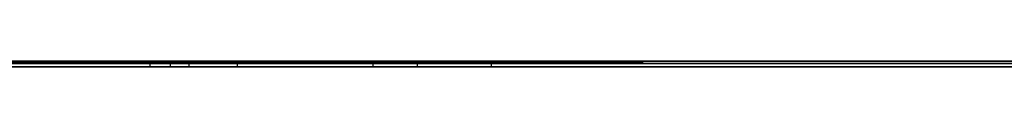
# Model space of a CAD drawing. Extents: x -3.09 to 3.09, y 0 to 2.31.
# Tile 121 of 177: x -1.933034 to -1.843273, y 2.2345 to 2.235. Entities that reach past the tile are written whole.
import ezdxf

# ---------------------------------------------------------------- set-up
doc = ezdxf.new("R2010")
doc.units = 0
doc.layers.get('0').update_dxf_attribs({"linetype": 'CONTINUOUS'})

# ---------------------------------------------------------------- blocks, each defined once
blk = doc.blocks.new('*U1')
at = {"extrusion": (0, 1, 0)}
for p, q in [((3.018, 2.235, -0.83), (-3.018, 2.235, -0.83)), ((-3.018, 2.235, 0.83), (3.018, 2.235, 0.83)), ((-2.798, 2.235, -0.725), (-1.678, 2.235, -0.725)), ((-1.678, 2.235, -0.365), (-2.798, 2.235, -0.365)), ((-1.678, 2.2348, -0.725), (-2.798, 2.2348, -0.725)), ((-2.798, 2.2348, -0.365), (-1.678, 2.2348, -0.365)), ((-1.979939, 2.2348, -0.490162), (-1.921163, 2.2348, -0.614693)), ((-1.921163, 2.2345, -0.614693), (-1.979939, 2.2345, -0.490162)), ((-1.917612, 2.2348, -0.588856), (-1.975898, 2.2348, -0.464693)), ((-1.975898, 2.2345, -0.464693), (-1.917612, 2.2345, -0.588856)), ((-1.876257, 2.235, -0.001502), (-1.941485, 2.235, -0.001502)), ((-1.941485, 2.235, -0.091502), (-1.877283, 2.235, -0.091502)), ((-1.941485, 2.2349, -0.001502), (-1.876257, 2.2349, -0.001502)), ((-1.877283, 2.2349, -0.091502), (-1.941485, 2.2349, -0.091502)), ((-1.929392, 2.235, -0.012716), (-1.876257, 2.235, -0.012716)), ((-1.929392, 2.235, -0.042911), (-1.929392, 2.235, -0.012716)), ((-1.877283, 2.235, -0.080289), (-1.929392, 2.235, -0.080289)), ((-1.88124, 2.235, -0.042911), (-1.929392, 2.235, -0.042911)), ((-1.929392, 2.235, -0.080289), (-1.929392, 2.235, -0.053392)), ((-1.929392, 2.235, -0.053392), (-1.88124, 2.235, -0.053392)), ((-1.876257, 2.2349, -0.012716), (-1.929392, 2.2349, -0.012716)), ((-1.929392, 2.2349, -0.012716), (-1.929392, 2.2349, -0.042911)), ((-1.929392, 2.2349, -0.042911), (-1.88124, 2.2349, -0.042911)), ((-1.929392, 2.2349, -0.080289), (-1.877283, 2.2349, -0.080289)), ((-1.929392, 2.2349, -0.053392), (-1.929392, 2.2349, -0.080289)), ((-1.88124, 2.2349, -0.053392), (-1.929392, 2.2349, -0.053392)), ((-1.921163, 2.2348, -0.614693), (-1.900837, 2.2348, -0.614693)), ((-1.900837, 2.2345, -0.614693), (-1.921163, 2.2345, -0.614693)), ((-1.913204, 2.2348, -0.464693), (-1.917612, 2.2348, -0.588856)), ((-1.917612, 2.2345, -0.588856), (-1.913204, 2.2345, -0.464693)), ((-1.890061, 2.2348, -0.464693), (-1.913204, 2.2348, -0.464693)), ((-1.913204, 2.2345, -0.464693), (-1.890061, 2.2345, -0.464693)), ((-1.900837, 2.2348, -0.614693), (-1.896796, 2.2348, -0.488815)), ((-1.896796, 2.2345, -0.488815), (-1.900837, 2.2345, -0.614693)), ((-1.896796, 2.2348, -0.488815), (-1.837531, 2.2348, -0.614693)), ((-1.837531, 2.2345, -0.614693), (-1.896796, 2.2345, -0.488815)), ((-1.817939, 2.2348, -0.614693), (-1.890061, 2.2348, -0.464693)), ((-1.890061, 2.2345, -0.464693), (-1.817939, 2.2345, -0.614693)), ((-1.88124, 2.235, -0.053392), (-1.88124, 2.235, -0.042911)), ((-1.88124, 2.2349, -0.042911), (-1.88124, 2.2349, -0.053392)), ((-1.877283, 2.235, -0.091502), (-1.877283, 2.235, -0.080289)), ((-1.877283, 2.2349, -0.080289), (-1.877283, 2.2349, -0.091502)), ((-1.876257, 2.235, -0.012716), (-1.876257, 2.235, -0.001502)), ((-1.876257, 2.2349, -0.001502), (-1.876257, 2.2349, -0.012716))]:
    blk.add_line(p, q, dxfattribs=at)
for p, q in [((3.018, 2.235, -0.83), (-3.018, 2.235, -0.83)), ((-2.798, 2.235, -0.725), (-1.678, 2.235, -0.725)), ((-1.678, 2.2348, -0.725), (-2.798, 2.2348, -0.725)), ((-1.941485, 2.235, -0.091502), (-1.877283, 2.235, -0.091502)), ((-1.877283, 2.2349, -0.091502), (-1.941485, 2.2349, -0.091502)), ((-1.929392, 2.235, -0.053392), (-1.88124, 2.235, -0.053392)), ((-1.929392, 2.235, -0.053392), (-1.929392, 2.2349, -0.053392)), ((-1.929392, 2.235, -0.012716), (-1.876257, 2.235, -0.012716)), ((-1.929392, 2.235, -0.012716), (-1.929392, 2.2349, -0.012716)), ((-1.88124, 2.2349, -0.053392), (-1.929392, 2.2349, -0.053392)), ((-1.876257, 2.2349, -0.012716), (-1.929392, 2.2349, -0.012716)), ((-1.921163, 2.2348, -0.614693), (-1.900837, 2.2348, -0.614693)), ((-1.921163, 2.2348, -0.614693), (-1.921163, 2.2345, -0.614693)), ((-1.900837, 2.2345, -0.614693), (-1.921163, 2.2345, -0.614693)), ((-1.919308, 2.235, -0.219291), (-1.919308, 2.2345, -0.219291)), ((-1.919308, 2.235, -0.219291), (-1.919308, 2.2345, -0.219291)), ((-1.900837, 2.2348, -0.614693), (-1.900837, 2.2345, -0.614693)), ((-1.88124, 2.235, -0.053392), (-1.88124, 2.2349, -0.053392)), ((-1.877283, 2.235, -0.091502), (-1.877283, 2.2349, -0.091502)), ((-1.876257, 2.235, -0.012716), (-1.876257, 2.2349, -0.012716))]:
    blk.add_line(p, q)
at = {"extrusion": (0, 0, -1)}
for p, q in [((-3.018, 2.235, 0.83), (3.018, 2.235, 0.83)), ((-1.678, 2.235, -0.365), (-2.798, 2.235, -0.365)), ((-2.798, 2.2348, -0.365), (-1.678, 2.2348, -0.365)), ((-1.876257, 2.235, -0.001502), (-1.941485, 2.235, -0.001502)), ((-1.941485, 2.2349, -0.001502), (-1.876257, 2.2349, -0.001502)), ((-1.88124, 2.235, -0.042911), (-1.929392, 2.235, -0.042911)), ((-1.929392, 2.235, -0.042911), (-1.929392, 2.2349, -0.042911)), ((-1.877283, 2.235, -0.080289), (-1.929392, 2.235, -0.080289)), ((-1.929392, 2.235, -0.080289), (-1.929392, 2.2349, -0.080289)), ((-1.929392, 2.2349, -0.042911), (-1.88124, 2.2349, -0.042911)), ((-1.929392, 2.2349, -0.080289), (-1.877283, 2.2349, -0.080289)), ((-1.890061, 2.2348, -0.464693), (-1.913204, 2.2348, -0.464693)), ((-1.913204, 2.2348, -0.464693), (-1.913204, 2.2345, -0.464693)), ((-1.913204, 2.2345, -0.464693), (-1.890061, 2.2345, -0.464693)), ((-1.890061, 2.2348, -0.464693), (-1.890061, 2.2345, -0.464693)), ((-1.88124, 2.235, -0.042911), (-1.88124, 2.2349, -0.042911)), ((-1.877283, 2.235, -0.080289), (-1.877283, 2.2349, -0.080289)), ((-1.876257, 2.235, -0.001502), (-1.876257, 2.2349, -0.001502))]:
    blk.add_line(p, q, dxfattribs=at)
at = {"extrusion": (0.904334, 0, 0.426825)}
for p, q in [((-1.979939, 2.2348, -0.490162), (-1.921163, 2.2348, -0.614693)), ((-1.921163, 2.2345, -0.614693), (-1.979939, 2.2345, -0.490162)), ((-1.921163, 2.2348, -0.614693), (-1.921163, 2.2345, -0.614693))]:
    blk.add_line(p, q, dxfattribs=at)
at = {"extrusion": (-0.905223, 0, -0.424937)}
for p, q in [((-1.917612, 2.2348, -0.588856), (-1.975898, 2.2348, -0.464693)), ((-1.975898, 2.2345, -0.464693), (-1.917612, 2.2345, -0.588856)), ((-1.917612, 2.2348, -0.588856), (-1.917612, 2.2345, -0.588856))]:
    blk.add_line(p, q, dxfattribs=at)
at = {"extrusion": (-1, 0, 0)}
for p, q in [((-1.929392, 2.235, -0.042911), (-1.929392, 2.235, -0.012716)), ((-1.929392, 2.235, -0.042911), (-1.929392, 2.2349, -0.042911)), ((-1.929392, 2.235, -0.012716), (-1.929392, 2.2349, -0.012716)), ((-1.929392, 2.235, -0.080289), (-1.929392, 2.235, -0.053392)), ((-1.929392, 2.235, -0.080289), (-1.929392, 2.2349, -0.080289)), ((-1.929392, 2.235, -0.053392), (-1.929392, 2.2349, -0.053392)), ((-1.929392, 2.2349, -0.012716), (-1.929392, 2.2349, -0.042911)), ((-1.929392, 2.2349, -0.053392), (-1.929392, 2.2349, -0.080289)), ((-1.88124, 2.235, -0.053392), (-1.88124, 2.235, -0.042911)), ((-1.88124, 2.235, -0.053392), (-1.88124, 2.2349, -0.053392)), ((-1.88124, 2.235, -0.042911), (-1.88124, 2.2349, -0.042911)), ((-1.88124, 2.2349, -0.042911), (-1.88124, 2.2349, -0.053392)), ((-1.877283, 2.235, -0.091502), (-1.877283, 2.235, -0.080289)), ((-1.877283, 2.235, -0.091502), (-1.877283, 2.2349, -0.091502)), ((-1.877283, 2.235, -0.080289), (-1.877283, 2.2349, -0.080289)), ((-1.877283, 2.2349, -0.080289), (-1.877283, 2.2349, -0.091502)), ((-1.876257, 2.235, -0.012716), (-1.876257, 2.235, -0.001502)), ((-1.876257, 2.235, -0.012716), (-1.876257, 2.2349, -0.012716)), ((-1.876257, 2.235, -0.001502), (-1.876257, 2.2349, -0.001502)), ((-1.876257, 2.2349, -0.001502), (-1.876257, 2.2349, -0.012716))]:
    blk.add_line(p, q, dxfattribs=at)
at = {"extrusion": (0.99937, 0, -0.035481)}
for p, q in [((-1.913204, 2.2348, -0.464693), (-1.917612, 2.2348, -0.588856)), ((-1.917612, 2.2348, -0.588856), (-1.917612, 2.2345, -0.588856)), ((-1.917612, 2.2345, -0.588856), (-1.913204, 2.2345, -0.464693)), ((-1.913204, 2.2348, -0.464693), (-1.913204, 2.2345, -0.464693))]:
    blk.add_line(p, q, dxfattribs=at)
at = {"extrusion": (-0.999485, 0, 0.032085)}
for p, q in [((-1.900837, 2.2348, -0.614693), (-1.896796, 2.2348, -0.488815)), ((-1.900837, 2.2348, -0.614693), (-1.900837, 2.2345, -0.614693)), ((-1.896796, 2.2345, -0.488815), (-1.900837, 2.2345, -0.614693)), ((-1.896796, 2.2348, -0.488815), (-1.896796, 2.2345, -0.488815))]:
    blk.add_line(p, q, dxfattribs=at)
at = {"extrusion": (0.904739, 0, 0.425967)}
for p, q in [((-1.896796, 2.2348, -0.488815), (-1.837531, 2.2348, -0.614693)), ((-1.896796, 2.2348, -0.488815), (-1.896796, 2.2345, -0.488815)), ((-1.837531, 2.2345, -0.614693), (-1.896796, 2.2345, -0.488815))]:
    blk.add_line(p, q, dxfattribs=at)
at = {"extrusion": (-0.901236, 0, -0.433329)}
for p, q in [((-1.817939, 2.2348, -0.614693), (-1.890061, 2.2348, -0.464693)), ((-1.890061, 2.2348, -0.464693), (-1.890061, 2.2345, -0.464693)), ((-1.890061, 2.2345, -0.464693), (-1.817939, 2.2345, -0.614693))]:
    blk.add_line(p, q, dxfattribs=at)
for points in [[(-1.93328, 2.235, -0.271432), (-1.93303, 2.235, -0.271165), (-1.93278, 2.235, -0.270894), (-1.93254, 2.235, -0.27062), (-1.93229, 2.235, -0.270342), (-1.93205, 2.235, -0.270061), (-1.93181, 2.235, -0.269777), (-1.93158, 2.235, -0.269489), (-1.93134, 2.235, -0.269198), (-1.93111, 2.235, -0.268904), (-1.93088, 2.235, -0.268606), (-1.93066, 2.235, -0.268304), (-1.93043, 2.235, -0.268), (-1.93021, 2.235, -0.267692), (-1.93, 2.235, -0.26738), (-1.92978, 2.235, -0.267065), (-1.92957, 2.235, -0.266747), (-1.92936, 2.235, -0.266425), (-1.92915, 2.235, -0.2661), (-1.92894, 2.235, -0.265771), (-1.92874, 2.235, -0.265439), (-1.92854, 2.235, -0.265103), (-1.92834, 2.235, -0.264764), (-1.92814, 2.235, -0.264422), (-1.92794, 2.235, -0.264076), (-1.92775, 2.235, -0.263726), (-1.92756, 2.235, -0.263373), (-1.92737, 2.235, -0.263016), (-1.92718, 2.235, -0.262656), (-1.927, 2.235, -0.262293), (-1.92682, 2.235, -0.261926), (-1.92664, 2.235, -0.261555), (-1.92646, 2.235, -0.261181), (-1.92629, 2.235, -0.260803), (-1.92611, 2.235, -0.260422), (-1.92594, 2.235, -0.260038), (-1.92577, 2.235, -0.25965), (-1.9256, 2.235, -0.259258), (-1.92544, 2.235, -0.258864), (-1.92528, 2.235, -0.258465), (-1.92512, 2.235, -0.258063), (-1.92496, 2.235, -0.257658), (-1.9248, 2.235, -0.257249), (-1.92465, 2.235, -0.256836), (-1.9245, 2.235, -0.25642), (-1.92435, 2.235, -0.256001), (-1.9242, 2.235, -0.255578), (-1.92406, 2.235, -0.255152), (-1.92391, 2.235, -0.254722), (-1.92377, 2.235, -0.254288), (-1.92363, 2.235, -0.253851), (-1.9235, 2.235, -0.253411), (-1.92336, 2.235, -0.252967), (-1.92323, 2.235, -0.25252), (-1.9231, 2.235, -0.252069), (-1.92298, 2.235, -0.251615), (-1.92285, 2.235, -0.251157), (-1.92273, 2.235, -0.250696), (-1.92261, 2.235, -0.250231), (-1.92249, 2.235, -0.249763), (-1.92237, 2.235, -0.249291), (-1.92226, 2.235, -0.248816), (-1.92214, 2.235, -0.248337), (-1.92203, 2.235, -0.247855), (-1.92193, 2.235, -0.247369), (-1.92182, 2.235, -0.24688), (-1.92172, 2.235, -0.246387), (-1.92161, 2.235, -0.245891), (-1.92152, 2.235, -0.245391), (-1.92142, 2.235, -0.244888), (-1.92132, 2.235, -0.244381), (-1.92123, 2.235, -0.243871), (-1.92114, 2.235, -0.243357), (-1.92105, 2.235, -0.24284), (-1.92097, 2.235, -0.242319), (-1.92088, 2.235, -0.241795), (-1.9208, 2.235, -0.241268), (-1.92072, 2.235, -0.240737), (-1.92064, 2.235, -0.240202), (-1.92057, 2.235, -0.239664), (-1.9205, 2.235, -0.239122), (-1.92042, 2.235, -0.238577), (-1.92036, 2.235, -0.238029), (-1.92029, 2.235, -0.237477), (-1.92022, 2.235, -0.236921), (-1.92016, 2.235, -0.236362), (-1.9201, 2.235, -0.235799), (-1.92004, 2.235, -0.235233), (-1.91999, 2.235, -0.234664), (-1.91994, 2.235, -0.234091), (-1.91988, 2.235, -0.233514), (-1.91984, 2.235, -0.232934), (-1.91979, 2.235, -0.232351), (-1.91974, 2.235, -0.231764), (-1.9197, 2.235, -0.231173), (-1.91966, 2.235, -0.230579), (-1.91962, 2.235, -0.229982), (-1.91959, 2.235, -0.229381), (-1.91955, 2.235, -0.228777), (-1.91952, 2.235, -0.228169), (-1.91949, 2.235, -0.227557), (-1.91946, 2.235, -0.226942), (-1.91944, 2.235, -0.226324), (-1.91942, 2.235, -0.225702), (-1.9194, 2.235, -0.225077), (-1.91938, 2.235, -0.224448), (-1.91936, 2.235, -0.223816), (-1.91935, 2.235, -0.22318), (-1.91934, 2.235, -0.22254), (-1.91933, 2.235, -0.221898), (-1.91932, 2.235, -0.221251), (-1.91931, 2.235, -0.220601), (-1.91931, 2.235, -0.219948), (-1.91931, 2.235, -0.219291)], [(-1.91931, 2.235, -0.219291), (-1.91931, 2.235, -0.218616), (-1.91931, 2.235, -0.217945), (-1.91932, 2.235, -0.217277), (-1.91933, 2.235, -0.216614), (-1.91934, 2.235, -0.215954), (-1.91935, 2.235, -0.215297), (-1.91936, 2.235, -0.214645), (-1.91938, 2.235, -0.213996), (-1.9194, 2.235, -0.213351), (-1.91942, 2.235, -0.21271), (-1.91944, 2.235, -0.212073), (-1.91947, 2.235, -0.211439), (-1.91949, 2.235, -0.210809), (-1.91952, 2.235, -0.210183), (-1.91956, 2.235, -0.209561), (-1.91959, 2.235, -0.208942), (-1.91963, 2.235, -0.208327), (-1.91967, 2.235, -0.207716), (-1.91971, 2.235, -0.207109), (-1.91975, 2.235, -0.206506), (-1.9198, 2.235, -0.205906), (-1.91984, 2.235, -0.20531), (-1.91989, 2.235, -0.204718), (-1.91995, 2.235, -0.204129), (-1.92, 2.235, -0.203545), (-1.92006, 2.235, -0.202964), (-1.92011, 2.235, -0.202387), (-1.92018, 2.235, -0.201813), (-1.92024, 2.235, -0.201244), (-1.9203, 2.235, -0.200678), (-1.92037, 2.235, -0.200116), (-1.92044, 2.235, -0.199558), (-1.92051, 2.235, -0.199003), (-1.92059, 2.235, -0.198453), (-1.92066, 2.235, -0.197906), (-1.92074, 2.235, -0.197363), (-1.92082, 2.235, -0.196823), (-1.92091, 2.235, -0.196288), (-1.92099, 2.235, -0.195756), (-1.92108, 2.235, -0.195228), (-1.92117, 2.235, -0.194703), (-1.92126, 2.235, -0.194183), (-1.92135, 2.235, -0.193666), (-1.92145, 2.235, -0.193153), (-1.92155, 2.235, -0.192644), (-1.92165, 2.235, -0.192138), (-1.92175, 2.235, -0.191637), (-1.92186, 2.235, -0.191139), (-1.92196, 2.235, -0.190645), (-1.92207, 2.235, -0.190154), (-1.92219, 2.235, -0.189668), (-1.9223, 2.235, -0.189185), (-1.92242, 2.235, -0.188706), (-1.92253, 2.235, -0.18823), (-1.92265, 2.235, -0.187759), (-1.92278, 2.235, -0.187291), (-1.9229, 2.235, -0.186827), (-1.92303, 2.235, -0.186367), (-1.92316, 2.235, -0.18591), (-1.92329, 2.235, -0.185458), (-1.92342, 2.235, -0.185009), (-1.92356, 2.235, -0.184564), (-1.9237, 2.235, -0.184122), (-1.92384, 2.235, -0.183685), (-1.92398, 2.235, -0.183251), (-1.92413, 2.235, -0.182821), (-1.92427, 2.235, -0.182395), (-1.92442, 2.235, -0.181972), (-1.92457, 2.235, -0.181553), (-1.92473, 2.235, -0.181138), (-1.92488, 2.235, -0.180727), (-1.92504, 2.235, -0.18032), (-1.9252, 2.235, -0.179916), (-1.92537, 2.235, -0.179516), (-1.92553, 2.235, -0.17912), (-1.9257, 2.235, -0.178728), (-1.92587, 2.235, -0.178339), (-1.92604, 2.235, -0.177954), (-1.92621, 2.235, -0.177573), (-1.92639, 2.235, -0.177196), (-1.92657, 2.235, -0.176822), (-1.92675, 2.235, -0.176453), (-1.92693, 2.235, -0.176087), (-1.92711, 2.235, -0.175724), (-1.9273, 2.235, -0.175366), (-1.92749, 2.235, -0.175011), (-1.92768, 2.235, -0.174661), (-1.92788, 2.235, -0.174313), (-1.92807, 2.235, -0.17397), (-1.92827, 2.235, -0.17363), (-1.92847, 2.235, -0.173295), (-1.92867, 2.235, -0.172963), (-1.92888, 2.235, -0.172634), (-1.92908, 2.235, -0.17231), (-1.92929, 2.235, -0.171989), (-1.9295, 2.235, -0.171672), (-1.92972, 2.235, -0.171358), (-1.92993, 2.235, -0.171048), (-1.93015, 2.235, -0.170741), (-1.93037, 2.235, -0.170437), (-1.9306, 2.235, -0.170137), (-1.93082, 2.235, -0.16984), (-1.93105, 2.235, -0.169546), (-1.93128, 2.235, -0.169256), (-1.93152, 2.235, -0.168969), (-1.93175, 2.235, -0.168685), (-1.93199, 2.235, -0.168405), (-1.93223, 2.235, -0.168128), (-1.93247, 2.235, -0.167854), (-1.93272, 2.235, -0.167583), (-1.93297, 2.235, -0.167316), (-1.93322, 2.235, -0.167052)], [(-1.93328, 2.235, -0.271432), (-1.93303, 2.235, -0.271165), (-1.93278, 2.235, -0.270894), (-1.93254, 2.235, -0.27062), (-1.93229, 2.235, -0.270342), (-1.93205, 2.235, -0.270061), (-1.93181, 2.235, -0.269777), (-1.93158, 2.235, -0.269489), (-1.93134, 2.235, -0.269198), (-1.93111, 2.235, -0.268904), (-1.93088, 2.235, -0.268606), (-1.93066, 2.235, -0.268304), (-1.93043, 2.235, -0.268), (-1.93021, 2.235, -0.267692), (-1.93, 2.235, -0.26738), (-1.92978, 2.235, -0.267065), (-1.92957, 2.235, -0.266747), (-1.92936, 2.235, -0.266425), (-1.92915, 2.235, -0.2661), (-1.92894, 2.235, -0.265771), (-1.92874, 2.235, -0.265439), (-1.92854, 2.235, -0.265103), (-1.92834, 2.235, -0.264764), (-1.92814, 2.235, -0.264422), (-1.92794, 2.235, -0.264076), (-1.92775, 2.235, -0.263726), (-1.92756, 2.235, -0.263373), (-1.92737, 2.235, -0.263016), (-1.92718, 2.235, -0.262656), (-1.927, 2.235, -0.262293), (-1.92682, 2.235, -0.261926), (-1.92664, 2.235, -0.261555), (-1.92646, 2.235, -0.261181), (-1.92629, 2.235, -0.260803), (-1.92611, 2.235, -0.260422), (-1.92594, 2.235, -0.260038), (-1.92577, 2.235, -0.25965), (-1.9256, 2.235, -0.259258), (-1.92544, 2.235, -0.258864), (-1.92528, 2.235, -0.258465), (-1.92512, 2.235, -0.258063), (-1.92496, 2.235, -0.257658), (-1.9248, 2.235, -0.257249), (-1.92465, 2.235, -0.256836), (-1.9245, 2.235, -0.25642), (-1.92435, 2.235, -0.256001), (-1.9242, 2.235, -0.255578), (-1.92406, 2.235, -0.255152), (-1.92391, 2.235, -0.254722), (-1.92377, 2.235, -0.254288), (-1.92363, 2.235, -0.253851), (-1.9235, 2.235, -0.253411), (-1.92336, 2.235, -0.252967), (-1.92323, 2.235, -0.25252), (-1.9231, 2.235, -0.252069), (-1.92298, 2.235, -0.251615), (-1.92285, 2.235, -0.251157), (-1.92273, 2.235, -0.250696), (-1.92261, 2.235, -0.250231), (-1.92249, 2.235, -0.249763), (-1.92237, 2.235, -0.249291), (-1.92226, 2.235, -0.248816), (-1.92214, 2.235, -0.248337), (-1.92203, 2.235, -0.247855), (-1.92193, 2.235, -0.247369), (-1.92182, 2.235, -0.24688), (-1.92172, 2.235, -0.246387), (-1.92161, 2.235, -0.245891), (-1.92152, 2.235, -0.245391), (-1.92142, 2.235, -0.244888), (-1.92132, 2.235, -0.244381), (-1.92123, 2.235, -0.243871), (-1.92114, 2.235, -0.243357), (-1.92105, 2.235, -0.24284), (-1.92097, 2.235, -0.242319), (-1.92088, 2.235, -0.241795), (-1.9208, 2.235, -0.241268), (-1.92072, 2.235, -0.240737), (-1.92064, 2.235, -0.240202), (-1.92057, 2.235, -0.239664), (-1.9205, 2.235, -0.239122), (-1.92042, 2.235, -0.238577), (-1.92036, 2.235, -0.238029), (-1.92029, 2.235, -0.237477), (-1.92022, 2.235, -0.236921), (-1.92016, 2.235, -0.236362), (-1.9201, 2.235, -0.235799), (-1.92004, 2.235, -0.235233), (-1.91999, 2.235, -0.234664), (-1.91994, 2.235, -0.234091), (-1.91988, 2.235, -0.233514), (-1.91984, 2.235, -0.232934), (-1.91979, 2.235, -0.232351), (-1.91974, 2.235, -0.231764), (-1.9197, 2.235, -0.231173), (-1.91966, 2.235, -0.230579), (-1.91962, 2.235, -0.229982), (-1.91959, 2.235, -0.229381), (-1.91955, 2.235, -0.228777), (-1.91952, 2.235, -0.228169), (-1.91949, 2.235, -0.227557), (-1.91946, 2.235, -0.226942), (-1.91944, 2.235, -0.226324), (-1.91942, 2.235, -0.225702), (-1.9194, 2.235, -0.225077), (-1.91938, 2.235, -0.224448), (-1.91936, 2.235, -0.223816), (-1.91935, 2.235, -0.22318), (-1.91934, 2.235, -0.22254), (-1.91933, 2.235, -0.221898), (-1.91932, 2.235, -0.221251), (-1.91931, 2.235, -0.220601), (-1.91931, 2.235, -0.219948), (-1.91931, 2.235, -0.219291)], [(-1.91931, 2.235, -0.219291), (-1.91931, 2.235, -0.218616), (-1.91931, 2.235, -0.217945), (-1.91932, 2.235, -0.217277), (-1.91933, 2.235, -0.216614), (-1.91934, 2.235, -0.215954), (-1.91935, 2.235, -0.215297), (-1.91936, 2.235, -0.214645), (-1.91938, 2.235, -0.213996), (-1.9194, 2.235, -0.213351), (-1.91942, 2.235, -0.21271), (-1.91944, 2.235, -0.212073), (-1.91947, 2.235, -0.211439), (-1.91949, 2.235, -0.210809), (-1.91952, 2.235, -0.210183), (-1.91956, 2.235, -0.209561), (-1.91959, 2.235, -0.208942), (-1.91963, 2.235, -0.208327), (-1.91967, 2.235, -0.207716), (-1.91971, 2.235, -0.207109), (-1.91975, 2.235, -0.206506), (-1.9198, 2.235, -0.205906), (-1.91984, 2.235, -0.20531), (-1.91989, 2.235, -0.204718), (-1.91995, 2.235, -0.204129), (-1.92, 2.235, -0.203545), (-1.92006, 2.235, -0.202964), (-1.92011, 2.235, -0.202387), (-1.92018, 2.235, -0.201813), (-1.92024, 2.235, -0.201244), (-1.9203, 2.235, -0.200678), (-1.92037, 2.235, -0.200116), (-1.92044, 2.235, -0.199558), (-1.92051, 2.235, -0.199003), (-1.92059, 2.235, -0.198453), (-1.92066, 2.235, -0.197906), (-1.92074, 2.235, -0.197363), (-1.92082, 2.235, -0.196823), (-1.92091, 2.235, -0.196288), (-1.92099, 2.235, -0.195756), (-1.92108, 2.235, -0.195228), (-1.92117, 2.235, -0.194703), (-1.92126, 2.235, -0.194183), (-1.92135, 2.235, -0.193666), (-1.92145, 2.235, -0.193153), (-1.92155, 2.235, -0.192644), (-1.92165, 2.235, -0.192138), (-1.92175, 2.235, -0.191637), (-1.92186, 2.235, -0.191139), (-1.92196, 2.235, -0.190645), (-1.92207, 2.235, -0.190154), (-1.92219, 2.235, -0.189668), (-1.9223, 2.235, -0.189185), (-1.92242, 2.235, -0.188706), (-1.92253, 2.235, -0.18823), (-1.92265, 2.235, -0.187759), (-1.92278, 2.235, -0.187291), (-1.9229, 2.235, -0.186827), (-1.92303, 2.235, -0.186367), (-1.92316, 2.235, -0.18591), (-1.92329, 2.235, -0.185458), (-1.92342, 2.235, -0.185009), (-1.92356, 2.235, -0.184564), (-1.9237, 2.235, -0.184122), (-1.92384, 2.235, -0.183685), (-1.92398, 2.235, -0.183251), (-1.92413, 2.235, -0.182821), (-1.92427, 2.235, -0.182395), (-1.92442, 2.235, -0.181972), (-1.92457, 2.235, -0.181553), (-1.92473, 2.235, -0.181138), (-1.92488, 2.235, -0.180727), (-1.92504, 2.235, -0.18032), (-1.9252, 2.235, -0.179916), (-1.92537, 2.235, -0.179516), (-1.92553, 2.235, -0.17912), (-1.9257, 2.235, -0.178728), (-1.92587, 2.235, -0.178339), (-1.92604, 2.235, -0.177954), (-1.92621, 2.235, -0.177573), (-1.92639, 2.235, -0.177196), (-1.92657, 2.235, -0.176822), (-1.92675, 2.235, -0.176453), (-1.92693, 2.235, -0.176087), (-1.92711, 2.235, -0.175724), (-1.9273, 2.235, -0.175366), (-1.92749, 2.235, -0.175011), (-1.92768, 2.235, -0.174661), (-1.92788, 2.235, -0.174313), (-1.92807, 2.235, -0.17397), (-1.92827, 2.235, -0.17363), (-1.92847, 2.235, -0.173295), (-1.92867, 2.235, -0.172963), (-1.92888, 2.235, -0.172634), (-1.92908, 2.235, -0.17231), (-1.92929, 2.235, -0.171989), (-1.9295, 2.235, -0.171672), (-1.92972, 2.235, -0.171358), (-1.92993, 2.235, -0.171048), (-1.93015, 2.235, -0.170741), (-1.93037, 2.235, -0.170437), (-1.9306, 2.235, -0.170137), (-1.93082, 2.235, -0.16984), (-1.93105, 2.235, -0.169546), (-1.93128, 2.235, -0.169256), (-1.93152, 2.235, -0.168969), (-1.93175, 2.235, -0.168685), (-1.93199, 2.235, -0.168405), (-1.93223, 2.235, -0.168128), (-1.93247, 2.235, -0.167854), (-1.93272, 2.235, -0.167583), (-1.93297, 2.235, -0.167316), (-1.93322, 2.235, -0.167052)], [(-1.91931, 2.2345, -0.219291), (-1.91931, 2.2345, -0.220278), (-1.91932, 2.2345, -0.221256), (-1.91933, 2.2345, -0.222227), (-1.91935, 2.2345, -0.22319), (-1.91937, 2.2345, -0.224145), (-1.9194, 2.2345, -0.225092), (-1.91943, 2.2345, -0.226031), (-1.91947, 2.2345, -0.226962), (-1.91951, 2.2345, -0.227885), (-1.91955, 2.2345, -0.228801), (-1.91961, 2.2345, -0.229708), (-1.91966, 2.2345, -0.230608), (-1.91972, 2.2345, -0.231499), (-1.91979, 2.2345, -0.232383), (-1.91986, 2.2345, -0.233259), (-1.91994, 2.2345, -0.234127), (-1.92002, 2.2345, -0.234987), (-1.92011, 2.2345, -0.235839), (-1.9202, 2.2345, -0.236684), (-1.92029, 2.2345, -0.23752), (-1.9204, 2.2345, -0.238349), (-1.9205, 2.2345, -0.239169), (-1.92061, 2.2345, -0.239982), (-1.92073, 2.2345, -0.240787), (-1.92085, 2.2345, -0.241584), (-1.92097, 2.2345, -0.242373), (-1.92111, 2.2345, -0.243154), (-1.92124, 2.2345, -0.243927), (-1.92138, 2.2345, -0.244693), (-1.92153, 2.2345, -0.24545), (-1.92168, 2.2345, -0.2462), (-1.92183, 2.2345, -0.246941), (-1.92199, 2.2345, -0.247675), (-1.92216, 2.2345, -0.248401), (-1.92233, 2.2345, -0.249119), (-1.9225, 2.2345, -0.249829), (-1.92268, 2.2345, -0.250531), (-1.92287, 2.2345, -0.251226), (-1.92306, 2.2345, -0.251912), (-1.92325, 2.2345, -0.252591), (-1.92345, 2.2345, -0.253261), (-1.92366, 2.2345, -0.253924), (-1.92387, 2.2345, -0.254579), (-1.92408, 2.2345, -0.255226), (-1.9243, 2.2345, -0.255865), (-1.92453, 2.2345, -0.256496), (-1.92475, 2.2345, -0.257119), (-1.92499, 2.2345, -0.257735), (-1.92523, 2.2345, -0.258342), (-1.92547, 2.2345, -0.258942), (-1.92572, 2.2345, -0.259533), (-1.92598, 2.2345, -0.260117), (-1.92623, 2.2345, -0.260693), (-1.9265, 2.2345, -0.261261), (-1.92677, 2.2345, -0.261821), (-1.92704, 2.2345, -0.262373), (-1.92732, 2.2345, -0.262917), (-1.9276, 2.2345, -0.263454), (-1.92789, 2.2345, -0.263982), (-1.92818, 2.2345, -0.264503), (-1.92848, 2.2345, -0.265016), (-1.92879, 2.2345, -0.26552), (-1.92909, 2.2345, -0.266017), (-1.92941, 2.2345, -0.266506), (-1.92973, 2.2345, -0.266988), (-1.93005, 2.2345, -0.267461), (-1.93038, 2.2345, -0.267927), (-1.93072, 2.2345, -0.268385), (-1.93106, 2.2345, -0.268836), (-1.93141, 2.2345, -0.269279), (-1.93176, 2.2345, -0.269714), (-1.93212, 2.2345, -0.270141), (-1.93249, 2.2345, -0.270561), (-1.93286, 2.2345, -0.270973), (-1.93323, 2.2345, -0.271377)], [(-1.93304, 2.2345, -0.167239), (-1.93267, 2.2345, -0.16764), (-1.9323, 2.2345, -0.16805), (-1.93194, 2.2345, -0.168466), (-1.93158, 2.2345, -0.16889), (-1.93123, 2.2345, -0.169322), (-1.93088, 2.2345, -0.169761), (-1.93054, 2.2345, -0.170208), (-1.93021, 2.2345, -0.170662), (-1.92988, 2.2345, -0.171124), (-1.92956, 2.2345, -0.171593), (-1.92924, 2.2345, -0.17207), (-1.92893, 2.2345, -0.172555), (-1.92862, 2.2345, -0.173049), (-1.92832, 2.2345, -0.173551), (-1.92802, 2.2345, -0.174062), (-1.92773, 2.2345, -0.174581), (-1.92744, 2.2345, -0.175109), (-1.92715, 2.2345, -0.175645), (-1.92688, 2.2345, -0.17619), (-1.9266, 2.2345, -0.176743), (-1.92634, 2.2345, -0.177305), (-1.92607, 2.2345, -0.177876), (-1.92582, 2.2345, -0.178455), (-1.92556, 2.2345, -0.179042), (-1.92532, 2.2345, -0.179639), (-1.92507, 2.2345, -0.180243), (-1.92484, 2.2345, -0.180856), (-1.9246, 2.2345, -0.181478), (-1.92437, 2.2345, -0.182108), (-1.92415, 2.2345, -0.182747), (-1.92393, 2.2345, -0.183394), (-1.92372, 2.2345, -0.18405), (-1.92351, 2.2345, -0.184714), (-1.92331, 2.2345, -0.185387), (-1.92311, 2.2345, -0.186068), (-1.92292, 2.2345, -0.186758), (-1.92273, 2.2345, -0.187456), (-1.92255, 2.2345, -0.188163), (-1.92237, 2.2345, -0.188879), (-1.9222, 2.2345, -0.189603), (-1.92203, 2.2345, -0.190335), (-1.92187, 2.2345, -0.191076), (-1.92171, 2.2345, -0.191826), (-1.92156, 2.2345, -0.192584), (-1.92141, 2.2345, -0.19335), (-1.92127, 2.2345, -0.194126), (-1.92113, 2.2345, -0.194909), (-1.921, 2.2345, -0.195701), (-1.92087, 2.2345, -0.196502), (-1.92075, 2.2345, -0.197311), (-1.92063, 2.2345, -0.198129), (-1.92052, 2.2345, -0.198956), (-1.92041, 2.2345, -0.19979), (-1.92031, 2.2345, -0.200634), (-1.92021, 2.2345, -0.201486), (-1.92012, 2.2345, -0.202346), (-1.92003, 2.2345, -0.203215), (-1.91995, 2.2345, -0.204092), (-1.91987, 2.2345, -0.204978), (-1.9198, 2.2345, -0.205873), (-1.91973, 2.2345, -0.206776), (-1.91967, 2.2345, -0.207687), (-1.91961, 2.2345, -0.208608), (-1.91956, 2.2345, -0.209536), (-1.91951, 2.2345, -0.210473), (-1.91947, 2.2345, -0.211419), (-1.91943, 2.2345, -0.212373), (-1.9194, 2.2345, -0.213336), (-1.91937, 2.2345, -0.214307), (-1.91935, 2.2345, -0.215287), (-1.91933, 2.2345, -0.216275), (-1.91932, 2.2345, -0.217272), (-1.91931, 2.2345, -0.218278), (-1.91931, 2.2345, -0.219291)], [(-1.91931, 2.2345, -0.219291), (-1.91931, 2.2345, -0.220278), (-1.91932, 2.2345, -0.221256), (-1.91933, 2.2345, -0.222227), (-1.91935, 2.2345, -0.22319), (-1.91937, 2.2345, -0.224145), (-1.9194, 2.2345, -0.225092), (-1.91943, 2.2345, -0.226031), (-1.91947, 2.2345, -0.226962), (-1.91951, 2.2345, -0.227885), (-1.91955, 2.2345, -0.228801), (-1.91961, 2.2345, -0.229708), (-1.91966, 2.2345, -0.230608), (-1.91972, 2.2345, -0.231499), (-1.91979, 2.2345, -0.232383), (-1.91986, 2.2345, -0.233259), (-1.91994, 2.2345, -0.234127), (-1.92002, 2.2345, -0.234987), (-1.92011, 2.2345, -0.235839), (-1.9202, 2.2345, -0.236684), (-1.92029, 2.2345, -0.23752), (-1.9204, 2.2345, -0.238349), (-1.9205, 2.2345, -0.239169), (-1.92061, 2.2345, -0.239982), (-1.92073, 2.2345, -0.240787), (-1.92085, 2.2345, -0.241584), (-1.92097, 2.2345, -0.242373), (-1.92111, 2.2345, -0.243154), (-1.92124, 2.2345, -0.243927), (-1.92138, 2.2345, -0.244693), (-1.92153, 2.2345, -0.24545), (-1.92168, 2.2345, -0.2462), (-1.92183, 2.2345, -0.246941), (-1.92199, 2.2345, -0.247675), (-1.92216, 2.2345, -0.248401), (-1.92233, 2.2345, -0.249119), (-1.9225, 2.2345, -0.249829), (-1.92268, 2.2345, -0.250531), (-1.92287, 2.2345, -0.251226), (-1.92306, 2.2345, -0.251912), (-1.92325, 2.2345, -0.252591), (-1.92345, 2.2345, -0.253261), (-1.92366, 2.2345, -0.253924), (-1.92387, 2.2345, -0.254579), (-1.92408, 2.2345, -0.255226), (-1.9243, 2.2345, -0.255865), (-1.92453, 2.2345, -0.256496), (-1.92475, 2.2345, -0.257119), (-1.92499, 2.2345, -0.257735), (-1.92523, 2.2345, -0.258342), (-1.92547, 2.2345, -0.258942), (-1.92572, 2.2345, -0.259533), (-1.92598, 2.2345, -0.260117), (-1.92623, 2.2345, -0.260693), (-1.9265, 2.2345, -0.261261), (-1.92677, 2.2345, -0.261821), (-1.92704, 2.2345, -0.262373), (-1.92732, 2.2345, -0.262917), (-1.9276, 2.2345, -0.263454), (-1.92789, 2.2345, -0.263982), (-1.92818, 2.2345, -0.264503), (-1.92848, 2.2345, -0.265016), (-1.92879, 2.2345, -0.26552), (-1.92909, 2.2345, -0.266017), (-1.92941, 2.2345, -0.266506), (-1.92973, 2.2345, -0.266988), (-1.93005, 2.2345, -0.267461), (-1.93038, 2.2345, -0.267927), (-1.93072, 2.2345, -0.268385), (-1.93106, 2.2345, -0.268836), (-1.93141, 2.2345, -0.269279), (-1.93176, 2.2345, -0.269714), (-1.93212, 2.2345, -0.270141), (-1.93249, 2.2345, -0.270561), (-1.93286, 2.2345, -0.270973), (-1.93323, 2.2345, -0.271377)], [(-1.93304, 2.2345, -0.167239), (-1.93267, 2.2345, -0.16764), (-1.9323, 2.2345, -0.16805), (-1.93194, 2.2345, -0.168466), (-1.93158, 2.2345, -0.16889), (-1.93123, 2.2345, -0.169322), (-1.93088, 2.2345, -0.169761), (-1.93054, 2.2345, -0.170208), (-1.93021, 2.2345, -0.170662), (-1.92988, 2.2345, -0.171124), (-1.92956, 2.2345, -0.171593), (-1.92924, 2.2345, -0.17207), (-1.92893, 2.2345, -0.172555), (-1.92862, 2.2345, -0.173049), (-1.92832, 2.2345, -0.173551), (-1.92802, 2.2345, -0.174062), (-1.92773, 2.2345, -0.174581), (-1.92744, 2.2345, -0.175109), (-1.92715, 2.2345, -0.175645), (-1.92688, 2.2345, -0.17619), (-1.9266, 2.2345, -0.176743), (-1.92634, 2.2345, -0.177305), (-1.92607, 2.2345, -0.177876), (-1.92582, 2.2345, -0.178455), (-1.92556, 2.2345, -0.179042), (-1.92532, 2.2345, -0.179639), (-1.92507, 2.2345, -0.180243), (-1.92484, 2.2345, -0.180856), (-1.9246, 2.2345, -0.181478), (-1.92437, 2.2345, -0.182108), (-1.92415, 2.2345, -0.182747), (-1.92393, 2.2345, -0.183394), (-1.92372, 2.2345, -0.18405), (-1.92351, 2.2345, -0.184714), (-1.92331, 2.2345, -0.185387), (-1.92311, 2.2345, -0.186068), (-1.92292, 2.2345, -0.186758), (-1.92273, 2.2345, -0.187456), (-1.92255, 2.2345, -0.188163), (-1.92237, 2.2345, -0.188879), (-1.9222, 2.2345, -0.189603), (-1.92203, 2.2345, -0.190335), (-1.92187, 2.2345, -0.191076), (-1.92171, 2.2345, -0.191826), (-1.92156, 2.2345, -0.192584), (-1.92141, 2.2345, -0.19335), (-1.92127, 2.2345, -0.194126), (-1.92113, 2.2345, -0.194909), (-1.921, 2.2345, -0.195701), (-1.92087, 2.2345, -0.196502), (-1.92075, 2.2345, -0.197311), (-1.92063, 2.2345, -0.198129), (-1.92052, 2.2345, -0.198956), (-1.92041, 2.2345, -0.19979), (-1.92031, 2.2345, -0.200634), (-1.92021, 2.2345, -0.201486), (-1.92012, 2.2345, -0.202346), (-1.92003, 2.2345, -0.203215), (-1.91995, 2.2345, -0.204092), (-1.91987, 2.2345, -0.204978), (-1.9198, 2.2345, -0.205873), (-1.91973, 2.2345, -0.206776), (-1.91967, 2.2345, -0.207687), (-1.91961, 2.2345, -0.208608), (-1.91956, 2.2345, -0.209536), (-1.91951, 2.2345, -0.210473), (-1.91947, 2.2345, -0.211419), (-1.91943, 2.2345, -0.212373), (-1.9194, 2.2345, -0.213336), (-1.91937, 2.2345, -0.214307), (-1.91935, 2.2345, -0.215287), (-1.91933, 2.2345, -0.216275), (-1.91932, 2.2345, -0.217272), (-1.91931, 2.2345, -0.218278), (-1.91931, 2.2345, -0.219291)]]:
    blk.add_polyline3d(points)

msp = doc.modelspace()

# ---------------------------------------------------------------- block references
msp.add_blockref('*U1', (0, 0))

doc.saveas('drawing.dxf')
